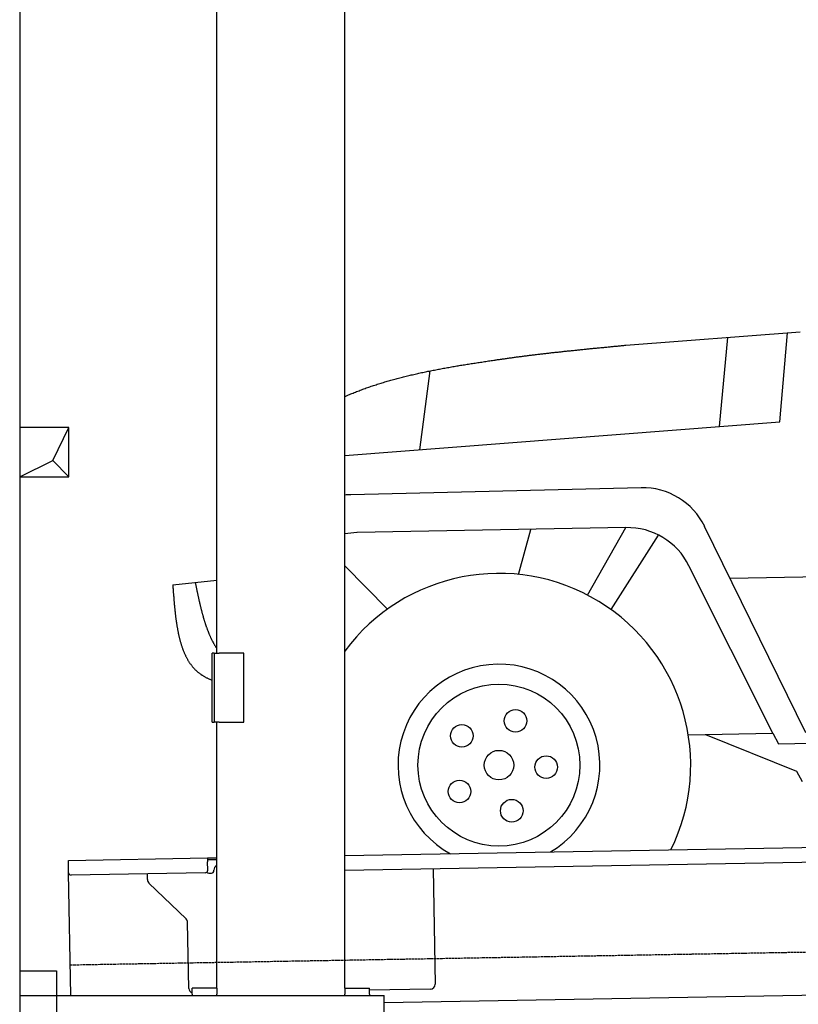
# Model space of a CAD drawing. Extents: x 1073 to 6773, y 5891 to 12116.
# Tile 2 of 38: x 1073 to 2654, y 7995 to 9993. Entities that reach past the tile are written whole.
import ezdxf

# ---------------------------------------------------------------- set-up
doc = ezdxf.new("R2010")
doc.units = 0
doc.linetypes.add('GEN3', pattern=[6.25, 5, -1.25])
doc.layers.get('0').update_dxf_attribs({"linetype": 'CONTINUOUS'})
for name, color, linetype in [('3', 6, 'GEN3'), ('BREAKTHROUGH', 1, 'CONTINUOUS'), ('CAR', 10, 'CONTINUOUS')]:
    doc.layers.add(name, color=color, linetype=linetype)

msp = doc.modelspace()

# ---------------------------------------------------------------- linework, layer by layer
for p, q in [((1072.8, 11615.9), (1072.8, 6065.9)), ((1472.8, 8708), (1472.8, 10433)), ((1732.8, 8028), (1732.8, 10433)), ((1467.8, 8708), (1463.8, 8708)), ((1463.8, 8568), (1463.8, 8708)), ((1467.8, 8708), (1477.8, 8708)), ((1467.8, 8708), (1467.8, 8568)), ((1527.8, 8708), (1477.8, 8708)), ((1527.8, 8568), (1527.8, 8708)), ((1463.8, 8568), (1467.8, 8568)), ((1477.8, 8568), (1467.8, 8568)), ((1472.8, 8027.8), (1472.8, 8568)), ((1477.8, 8568), (1527.8, 8568)), ((1732.8, 8297.1), (4392.1, 8343.5)), ((4387.6, 8313.4), (1732.8, 8267.1)), ((1171.6, 8287.3), (1454, 8292.2)), ((1171.7, 8279.3), (1171.6, 8287.3)), ((1172, 8262.3), (1171.7, 8279.3)), ((1454, 8292.2), (1464, 8292.4)), ((1454, 8292.2), (1454.2, 8284.2)), ((1464.1, 8288.4), (1454.1, 8288.2)), ((1454.5, 8267.2), (1454.2, 8284.2)), ((1464, 8292.4), (1472.8, 8292.5)), ((1472.8, 8288.5), (1464.1, 8288.4)), ((1176.4, 8013), (1172, 8262.3)), ((1449.6, 8262.1), (1177.1, 8257.4)), ((1332.3, 8248.2), (1332.1, 8260.1)), ((1457.1, 8261.3), (1462.1, 8261.3)), ((1467, 8266.4), (1467, 8267.4)), ((1912, 8270.2), (1916.1, 8036.2)), ((1410.8, 8168.4), (1335.3, 8241.2)), ((1416.1, 8027.5), (1413.8, 8161.3)), ((1072.8, 8063), (1147.8, 8063)), ((1147.8, 8063), (1147.8, 7858)), ((4146.4, 8039.2), (1812.8, 7998.4)), ((1072.8, 8013), (1812.8, 8013)), ((1472.8, 8028), (1422.8, 8028)), ((1422.8, 8016), (1422.8, 8028)), ((1422.8, 8016), (1422.8, 8013)), ((1472.8, 8027.8), (1472.8, 8016)), ((1472.8, 8013), (1472.8, 8016)), ((1732.8, 8028), (1782.8, 8028)), ((1732.8, 8027.8), (1732.8, 8016)), ((1732.8, 8013), (1732.8, 8016)), ((1782.8, 8016), (1782.8, 8028)), ((1906.2, 8026.1), (1782.8, 8023.9)), ((1782.8, 8016), (1782.8, 8013)), ((1812.8, 7908), (1812.8, 8013))]:
    msp.add_line(p, q)
for centre, radius, start, end in [((1477, 8267.6), 10, 114.7874, 181), ((1177, 8262.4), 5, 181, 271), ((1449.5, 8267.1), 5, 271, 1), ((1457, 8266.3), 5, 214.2367, 271), ((1462, 8266.3), 5, 271, 1), ((1342.3, 8248.4), 10, 181, 226), ((1403.8, 8161.2), 10, 1, 46), ((1906.1, 8036.1), 10, 271, 1), ((1426.1, 8027.7), 10, 181, 250.2934)]:
    msp.add_arc(centre, radius, start, end)
at = {"layer": '3'}
msp.add_line((1175.3, 8075.3), (6230.4, 8163.5), dxfattribs=at)
at = {"layer": 'BREAKTHROUGH'}
for p, q in [((1140.1, 9098.9), (1172.8, 9165.9)), ((1072.8, 9065.9), (1140.1, 9098.9)), ((1139.9, 9098.7), (1172.8, 9065.9))]:
    msp.add_line(p, q, dxfattribs=at)
msp.add_lwpolyline([(1172.8, 9165.9), (1072.8, 9165.9), (1072.8, 9065.9), (1172.8, 9065.9)], close=True, dxfattribs=at)
at = {"layer": 'CAR'}
for p, q in [((2303.3, 9332.8), (2657.3, 9359.8)), ((2615.8, 9177.2), (2631.8, 9357.8)), ((2509.5, 9348.5), (2492.9, 9167.7)), ((1884.9, 9120.8), (1905.8, 9280.7)), ((1732.8, 9109.1), (2615.8, 9177.2)), ((2334.3, 9043.5), (1745.1, 9029.3)), ((2303.6, 8962.7), (1757.6, 8952.4)), ((2085.7, 8867.7), (2110.8, 8959)), ((2225.5, 8825.8), (2303.6, 8962.7)), ((2668.6, 8546.4), (2463.4, 8965.2)), ((2273.3, 8796.4), (2369.5, 8947.6)), ((2514.9, 8860.1), (4272.8, 8895)), ((1732.8, 8885.2), (1819.6, 8797.3)), ((2601.5, 8545.3), (2431.5, 8885.3)), ((1383.5, 8846.8), (1472.8, 8855.9)), ((2430, 8542.4), (2601.5, 8545.3)), ((2465.1, 8543), (2649.8, 8468.7)), ((2601.5, 8545.3), (2613, 8523.7)), ((2613, 8523.7), (2679.6, 8525)), ((2649.8, 8468.7), (2661.2, 8447.1))]:
    msp.add_line(p, q, dxfattribs=at)
for points in [[(2039.1, 9302.9, 0), (2041.1, 9303.2, 0), (2043.1, 9303.5, 0), (2045.1, 9303.8, 0), (2047.1, 9304.1, 0), (2049.1, 9304.4, 0), (2051.1, 9304.7, 0), (2053.1, 9305, 0), (2055.1, 9305.3, 0), (2057.1, 9305.5, 0), (2059.1, 9305.8, 0), (2061.2, 9306.1, 0), (2063.2, 9306.4, 0), (2065.2, 9306.7, 0), (2067.2, 9307, 0), (2069.2, 9307.2, 0), (2071.2, 9307.5, 0), (2073.3, 9307.8, 0), (2075.3, 9308.1, 0), (2077.3, 9308.3, 0), (2079.3, 9308.6, 0), (2081.4, 9308.9, 0), (2083.4, 9309.1, 0), (2085.4, 9309.4, 0), (2087.5, 9309.7, 0), (2089.5, 9310, 0), (2091.6, 9310.2, 0), (2093.6, 9310.5, 0), (2095.6, 9310.7, 0), (2097.7, 9311, 0), (2099.7, 9311.3, 0), (2101.8, 9311.5, 0), (2103.8, 9311.8, 0), (2105.9, 9312, 0), (2107.9, 9312.3, 0), (2110, 9312.5, 0), (2112, 9312.8, 0), (2114.1, 9313, 0), (2116.2, 9313.3, 0), (2118.2, 9313.6, 0), (2120.3, 9313.8, 0), (2122.3, 9314, 0), (2124.4, 9314.3, 0), (2126.5, 9314.5, 0), (2128.5, 9314.8, 0), (2130.6, 9315, 0), (2132.7, 9315.3, 0), (2134.8, 9315.5, 0), (2136.8, 9315.8, 0), (2138.9, 9316, 0), (2141, 9316.2, 0), (2143, 9316.5, 0), (2145.1, 9316.7, 0), (2147.2, 9317, 0), (2149.3, 9317.2, 0), (2151.4, 9317.4, 0), (2153.4, 9317.7, 0), (2155.5, 9317.9, 0), (2157.6, 9318.1, 0), (2159.7, 9318.4, 0), (2161.8, 9318.6, 0), (2163.9, 9318.8, 0), (2166, 9319, 0), (2168.1, 9319.3, 0), (2170.2, 9319.5, 0), (2172.2, 9319.7, 0), (2174.3, 9320, 0), (2176.4, 9320.2, 0), (2178.5, 9320.4, 0), (2180.6, 9320.6, 0), (2182.7, 9320.9, 0), (2184.8, 9321.1, 0), (2186.9, 9321.3, 0), (2189, 9321.5, 0), (2191.1, 9321.7, 0), (2193.2, 9322, 0), (2195.3, 9322.2, 0), (2197.4, 9322.4, 0), (2199.5, 9322.6, 0), (2201.6, 9322.8, 0), (2203.7, 9323, 0), (2205.8, 9323.3, 0), (2208, 9323.5, 0), (2210.1, 9323.7, 0), (2212.2, 9323.9, 0), (2214.3, 9324.1, 0), (2216.4, 9324.3, 0), (2218.5, 9324.5, 0), (2220.6, 9324.8, 0), (2222.7, 9325, 0), (2224.8, 9325.2, 0), (2227, 9325.4, 0), (2229.1, 9325.6, 0), (2231.2, 9325.8, 0), (2233.3, 9326, 0), (2235.4, 9326.2, 0), (2237.5, 9326.5, 0), (2239.7, 9326.7, 0), (2241.8, 9326.9, 0), (2243.9, 9327.1, 0), (2246, 9327.3, 0), (2248.1, 9327.5, 0), (2250.2, 9327.7, 0), (2252.4, 9327.9, 0), (2254.5, 9328.1, 0), (2256.6, 9328.3, 0), (2258.7, 9328.5, 0), (2260.8, 9328.7, 0), (2263, 9328.9, 0), (2265.1, 9329.1, 0), (2267.2, 9329.4, 0), (2269.3, 9329.5, 0), (2271.5, 9329.8, 0), (2273.6, 9330, 0), (2275.7, 9330.2, 0), (2277.8, 9330.4, 0), (2280, 9330.6, 0), (2282.1, 9330.8, 0), (2284.2, 9331, 0), (2286.3, 9331.2, 0), (2288.5, 9331.4, 0), (2290.6, 9331.6, 0), (2292.7, 9331.8, 0), (2294.8, 9332, 0), (2297, 9332.2, 0), (2299.1, 9332.4, 0), (2301.2, 9332.6, 0), (2303.3, 9332.8, 0)], [(1732.8, 9228.7, 0), (1735.2, 9229.7, 0), (1737.5, 9230.8, 0), (1740, 9231.8, 0), (1742.3, 9232.8, 0), (1744.8, 9233.8, 0), (1747.2, 9234.8, 0), (1749.6, 9235.8, 0), (1752, 9236.8, 0), (1754.4, 9237.7, 0), (1756.9, 9238.7, 0), (1759.3, 9239.6, 0), (1761.7, 9240.5, 0), (1764.2, 9241.5, 0), (1766.6, 9242.4, 0), (1769.1, 9243.3, 0), (1771.5, 9244.2, 0), (1774, 9245.1, 0), (1776.5, 9246, 0), (1778.9, 9246.9, 0), (1781.4, 9247.7, 0), (1783.9, 9248.6, 0), (1786.4, 9249.4, 0), (1788.9, 9250.3, 0), (1791.3, 9251.1, 0), (1793.8, 9251.9, 0), (1796.3, 9252.7, 0), (1798.8, 9253.5, 0), (1801.3, 9254.3, 0), (1803.9, 9255.1, 0), (1806.4, 9255.9, 0), (1808.9, 9256.7, 0), (1811.4, 9257.4, 0), (1813.9, 9258.2, 0), (1816.5, 9258.9, 0), (1819, 9259.7, 0), (1821.5, 9260.4, 0), (1824.1, 9261.1, 0), (1826.6, 9261.9, 0), (1829.2, 9262.6, 0), (1831.7, 9263.3, 0), (1834.3, 9264, 0), (1836.8, 9264.7, 0), (1839.4, 9265.3, 0), (1841.9, 9266, 0), (1844.5, 9266.7, 0), (1847.1, 9267.4, 0), (1849.7, 9268, 0), (1852.2, 9268.7, 0), (1854.8, 9269.3, 0), (1857.4, 9269.9, 0), (1860, 9270.6, 0), (1862.6, 9271.2, 0), (1865.2, 9271.8, 0), (1867.7, 9272.4, 0), (1870.3, 9273, 0), (1872.9, 9273.6, 0), (1875.5, 9274.2, 0), (1878.1, 9274.8, 0), (1880.8, 9275.4, 0), (1883.4, 9276, 0), (1886, 9276.5, 0), (1888.6, 9277.1, 0), (1891.2, 9277.7, 0), (1893.8, 9278.2, 0), (1896.4, 9278.8, 0), (1899.1, 9279.3, 0), (1901.7, 9279.9, 0), (1904.3, 9280.4, 0), (1907, 9280.9, 0), (1909.6, 9281.5, 0), (1912.2, 9282, 0), (1914.9, 9282.5, 0), (1917.5, 9283, 0), (1920.1, 9283.5, 0), (1922.8, 9284, 0), (1925.4, 9284.5, 0), (1928.1, 9285, 0), (1930.7, 9285.5, 0), (1933.4, 9286, 0), (1936, 9286.5, 0), (1938.7, 9287, 0), (1941.3, 9287.4, 0), (1944, 9287.9, 0), (1946.7, 9288.4, 0), (1949.3, 9288.8, 0), (1952, 9289.3, 0), (1954.7, 9289.8, 0), (1957.3, 9290.2, 0), (1960, 9290.7, 0), (1962.7, 9291.1, 0), (1965.3, 9291.5, 0), (1968, 9292, 0), (1970.7, 9292.4, 0), (1973.4, 9292.9, 0), (1976, 9293.3, 0), (1978.7, 9293.7, 0), (1981.4, 9294.2, 0), (1984.1, 9294.6, 0), (1986.8, 9295, 0), (1989.5, 9295.4, 0), (1992.1, 9295.9, 0), (1994.8, 9296.3, 0), (1997.5, 9296.7, 0), (2000.2, 9297.1, 0), (2002.9, 9297.5, 0), (2005.6, 9297.9, 0), (2008.3, 9298.3, 0), (2011, 9298.7, 0), (2013.6, 9299.1, 0), (2016.3, 9299.5, 0), (2019, 9300, 0), (2021.7, 9300.4, 0), (2024.4, 9300.8, 0), (2027.1, 9301.1, 0), (2029.8, 9301.5, 0), (2032.5, 9301.9, 0), (2035.2, 9302.3, 0), (2037.9, 9302.7, 0), (2040.6, 9303.1, 0), (2043.3, 9303.5, 0), (2046, 9303.9, 0), (2048.7, 9304.3, 0), (2051.4, 9304.7, 0), (2054.1, 9305.1, 0), (2056.8, 9305.5, 0), (2059.5, 9305.9, 0), (2062.2, 9306.3, 0)], [(1383.5, 8846.8, 0), (1383.7, 8845.2, 0), (1383.8, 8843.6, 0), (1383.9, 8841.9, 0), (1384, 8840.3, 0), (1384.1, 8838.7, 0), (1384.3, 8837, 0), (1384.4, 8835.4, 0), (1384.5, 8833.8, 0), (1384.6, 8832.1, 0), (1384.7, 8830.5, 0), (1384.9, 8828.9, 0), (1385, 8827.3, 0), (1385.1, 8825.6, 0), (1385.2, 8824, 0), (1385.4, 8822.4, 0), (1385.5, 8820.8, 0), (1385.6, 8819.2, 0), (1385.8, 8817.5, 0), (1385.9, 8815.9, 0), (1386, 8814.3, 0), (1386.2, 8812.7, 0), (1386.3, 8811.1, 0), (1386.4, 8809.5, 0), (1386.6, 8807.9, 0), (1386.7, 8806.3, 0), (1386.9, 8804.7, 0), (1387, 8803.1, 0), (1387.2, 8801.5, 0), (1387.3, 8799.9, 0), (1387.5, 8798.3, 0), (1387.7, 8796.7, 0), (1387.8, 8795.1, 0), (1388, 8793.5, 0), (1388.2, 8792, 0), (1388.3, 8790.4, 0), (1388.5, 8788.8, 0), (1388.7, 8787.2, 0), (1388.9, 8785.7, 0), (1389.1, 8784.1, 0), (1389.2, 8782.6, 0), (1389.4, 8781, 0), (1389.6, 8779.5, 0), (1389.8, 8777.9, 0), (1390, 8776.4, 0), (1390.3, 8774.9, 0), (1390.5, 8773.3, 0), (1390.7, 8771.8, 0), (1390.9, 8770.3, 0), (1391.1, 8768.8, 0), (1391.4, 8767.2, 0), (1391.6, 8765.8, 0), (1391.8, 8764.2, 0), (1392.1, 8762.8, 0), (1392.3, 8761.3, 0), (1392.6, 8759.8, 0), (1392.9, 8758.3, 0), (1393.1, 8756.8, 0), (1393.4, 8755.4, 0), (1393.7, 8753.9, 0), (1394, 8752.4, 0), (1394.2, 8751, 0), (1394.5, 8749.5, 0), (1394.8, 8748.1, 0), (1395.1, 8746.7, 0), (1395.5, 8745.2, 0), (1395.8, 8743.8, 0), (1396.1, 8742.4, 0), (1396.4, 8741, 0), (1396.8, 8739.6, 0), (1397.1, 8738.2, 0), (1397.4, 8736.8, 0), (1397.8, 8735.4, 0), (1398.2, 8734.1, 0), (1398.5, 8732.7, 0), (1398.9, 8731.3, 0), (1399.3, 8730, 0), (1399.7, 8728.6, 0), (1400.1, 8727.3, 0), (1400.5, 8726, 0), (1400.9, 8724.7, 0), (1401.3, 8723.4, 0), (1401.7, 8722, 0), (1402.2, 8720.8, 0), (1402.6, 8719.5, 0), (1403, 8718.2, 0), (1403.5, 8716.9, 0), (1404, 8715.6, 0), (1404.4, 8714.4, 0), (1404.9, 8713.1, 0), (1405.4, 8711.9, 0), (1405.9, 8710.7, 0), (1406.4, 8709.5, 0), (1406.9, 8708.3, 0), (1407.5, 8707.1, 0), (1408, 8705.9, 0), (1408.5, 8704.7, 0), (1409.1, 8703.5, 0), (1409.6, 8702.4, 0), (1410.2, 8701.2, 0), (1410.8, 8700.1, 0), (1411.4, 8698.9, 0), (1412, 8697.8, 0), (1412.6, 8696.7, 0), (1413.2, 8695.6, 0), (1413.8, 8694.5, 0), (1414.4, 8693.4, 0), (1415.1, 8692.4, 0), (1415.7, 8691.3, 0), (1416.4, 8690.2, 0), (1417.1, 8689.2, 0), (1417.8, 8688.2, 0), (1418.4, 8687.2, 0), (1419.2, 8686.2, 0), (1419.9, 8685.2, 0), (1420.6, 8684.2, 0), (1421.3, 8683.2, 0), (1422.1, 8682.2, 0), (1422.8, 8681.3, 0), (1423.6, 8680.4, 0), (1424.4, 8679.4, 0), (1425.2, 8678.5, 0), (1426, 8677.6, 0), (1426.8, 8676.7, 0), (1427.6, 8675.9, 0), (1428.4, 8675, 0), (1429.3, 8674.1, 0), (1430.2, 8673.3, 0), (1431, 8672.5, 0), (1431.9, 8671.7, 0), (1432.8, 8670.9, 0), (1433.7, 8670.1, 0), (1434.6, 8669.3, 0), (1435.6, 8668.5, 0), (1436.5, 8667.8, 0), (1437.5, 8667.1, 0), (1438.4, 8666.3, 0), (1439.4, 8665.6, 0), (1440.4, 8664.9, 0), (1441.4, 8664.2, 0), (1442.4, 8663.6, 0), (1443.4, 8662.9, 0), (1444.5, 8662.3, 0), (1445.5, 8661.6, 0), (1446.6, 8661, 0), (1447.7, 8660.4, 0), (1448.8, 8659.8, 0), (1449.8, 8659.2, 0), (1451, 8658.6, 0), (1452.1, 8658.1, 0), (1453.2, 8657.5, 0), (1454.3, 8657, 0), (1455.5, 8656.4, 0), (1456.6, 8655.9, 0), (1457.8, 8655.4, 0), (1459, 8654.9, 0), (1460.2, 8654.4, 0), (1461.3, 8653.9, 0), (1462.6, 8653.5, 0), (1463.8, 8653, 0)], [(1429.1, 8851.5, 0), (1429.3, 8850.3, 0), (1429.6, 8849.1, 0), (1429.8, 8848, 0), (1430.1, 8846.8, 0), (1430.3, 8845.6, 0), (1430.5, 8844.5, 0), (1430.8, 8843.3, 0), (1431, 8842.1, 0), (1431.3, 8840.9, 0), (1431.5, 8839.8, 0), (1431.8, 8838.6, 0), (1432, 8837.4, 0), (1432.2, 8836.2, 0), (1432.5, 8835.1, 0), (1432.7, 8833.9, 0), (1433, 8832.8, 0), (1433.2, 8831.6, 0), (1433.5, 8830.4, 0), (1433.7, 8829.2, 0), (1434, 8828.1, 0), (1434.2, 8826.9, 0), (1434.5, 8825.8, 0), (1434.7, 8824.6, 0), (1435, 8823.4, 0), (1435.2, 8822.3, 0), (1435.5, 8821.1, 0), (1435.8, 8820, 0), (1436, 8818.8, 0), (1436.3, 8817.6, 0), (1436.5, 8816.5, 0), (1436.8, 8815.3, 0), (1437, 8814.2, 0), (1437.3, 8813, 0), (1437.6, 8811.9, 0), (1437.8, 8810.8, 0), (1438.1, 8809.6, 0), (1438.4, 8808.5, 0), (1438.6, 8807.3, 0), (1438.9, 8806.2, 0), (1439.2, 8805, 0), (1439.4, 8803.9, 0), (1439.7, 8802.8, 0), (1440, 8801.6, 0), (1440.3, 8800.5, 0), (1440.5, 8799.4, 0), (1440.8, 8798.2, 0), (1441.1, 8797.1, 0), (1441.4, 8796, 0), (1441.7, 8794.9, 0), (1442, 8793.8, 0), (1442.3, 8792.6, 0), (1442.6, 8791.5, 0), (1442.8, 8790.4, 0), (1443.2, 8789.3, 0), (1443.5, 8788.2, 0), (1443.8, 8787.1, 0), (1444, 8786, 0), (1444.4, 8784.9, 0), (1444.7, 8783.8, 0), (1445, 8782.7, 0), (1445.3, 8781.6, 0), (1445.6, 8780.5, 0), (1445.9, 8779.4, 0), (1446.2, 8778.3, 0), (1446.5, 8777.2, 0), (1446.9, 8776.2, 0), (1447.2, 8775.1, 0), (1447.5, 8774, 0), (1447.9, 8772.9, 0), (1448.2, 8771.9, 0), (1448.5, 8770.8, 0), (1448.9, 8769.8, 0), (1449.2, 8768.7, 0), (1449.6, 8767.6, 0), (1449.9, 8766.6, 0), (1450.2, 8765.5, 0), (1450.6, 8764.5, 0), (1451, 8763.4, 0), (1451.3, 8762.4, 0), (1451.7, 8761.4, 0), (1452, 8760.3, 0), (1452.4, 8759.3, 0), (1452.8, 8758.3, 0), (1453.2, 8757.3, 0), (1453.5, 8756.2, 0), (1453.9, 8755.2, 0), (1454.3, 8754.2, 0), (1454.7, 8753.2, 0), (1455.1, 8752.2, 0), (1455.5, 8751.2, 0), (1455.9, 8750.2, 0), (1456.3, 8749.2, 0), (1456.7, 8748.2, 0), (1457.1, 8747.2, 0), (1457.5, 8746.3, 0), (1457.9, 8745.3, 0), (1458.3, 8744.3, 0), (1458.8, 8743.4, 0), (1459.2, 8742.4, 0), (1459.6, 8741.4, 0), (1460, 8740.5, 0), (1460.5, 8739.5, 0), (1460.9, 8738.6, 0), (1461.4, 8737.6, 0), (1461.8, 8736.7, 0), (1462.3, 8735.8, 0), (1462.7, 8734.9, 0), (1463.2, 8733.9, 0), (1463.7, 8733, 0), (1464.1, 8732.1, 0), (1464.6, 8731.2, 0), (1465.1, 8730.3, 0), (1465.6, 8729.4, 0), (1466, 8728.5, 0), (1466.5, 8727.6, 0), (1467, 8726.7, 0), (1467.5, 8725.9, 0), (1468, 8725, 0), (1468.5, 8724.1, 0), (1469, 8723.2, 0), (1469.6, 8722.4, 0), (1470.1, 8721.5, 0), (1470.6, 8720.7, 0), (1471.2, 8719.9, 0), (1471.7, 8719, 0), (1472.2, 8718.2, 0), (1472.8, 8717.4, 0)]]:
    msp.add_polyline3d(points, dxfattribs=at)
for centre, radius in [((2045.8, 8480.6), 164.4), ((2079.2, 8570.7), 22.9), ((1970.4, 8540.2), 22.9), ((2045.8, 8480.6), 30), ((2141.8, 8476.7), 22.9), ((1965.8, 8427.3), 22.9), ((2071.7, 8388.1), 22.9)]:
    msp.add_circle(centre, radius, dxfattribs=at)
for centre, radius, start, end in [((2337.7, 8903.6), 140, 26.0976, 91.3821), ((1748.4, 8889.4), 140, 91.3821, 96.4254), ((1760.2, 8812.5), 140, 91.0724, 101.3135), ((2306.3, 8822.7), 140, 26.5603, 91.0724), ((2045.8, 8480.6), 389.2, 333.7801, 143.5358), ((2045.8, 8480.6), 204.9, 300.6556, 241.3444)]:
    msp.add_arc(centre, radius, start, end, dxfattribs=at)

doc.saveas('drawing.dxf')
